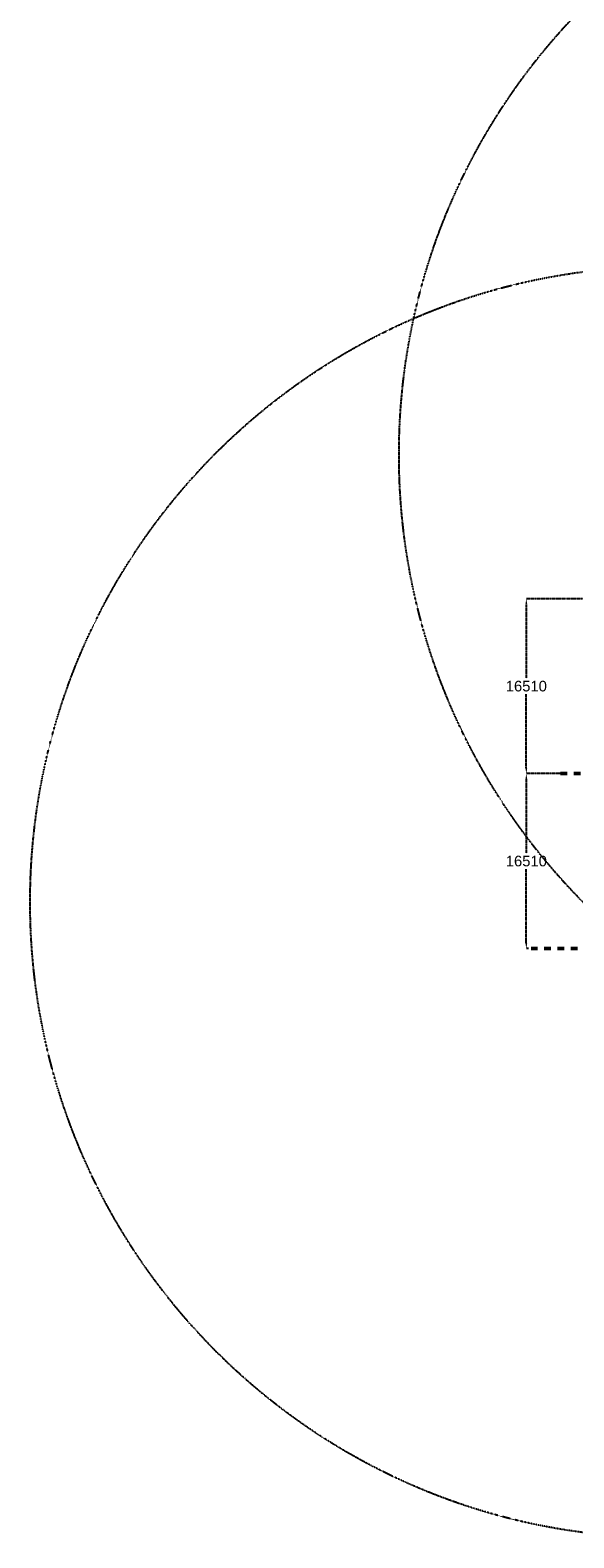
# Model space of a CAD drawing. Header units: millimetres. Extents: x 109167 to 931660, y 98993 to 321604.
# Tile 1 of 39: x 109167 to 160493, y 98993 to 241298. Entities that reach past the tile are written whole.
import ezdxf

# ---------------------------------------------------------------- set-up
doc = ezdxf.new("R2010")
doc.units = ezdxf.units.MM
doc.linetypes.add('JIS_02_1.2', pattern=[2.5, 1.25, -1.25])
doc.layers.add('- Bouw stramien', color=10, linetype='JIS_02_1.2', lineweight=50)
doc.layers.add('- Vluchtwegen', color=72, linetype='JIS_02_1.2')
doc.styles.get("Standard").update_dxf_attribs({"font": 'arial.ttf'})
doc.dimstyles.get("Standard").update_dxf_attribs({"dimtxt": 1000, "dimasz": 500, "dimexe": 0.18, "dimexo": 0.0625, "dimgap": 250, "dimtad": 0, "dimtih": 1, "dimtoh": 1, "dimdec": 0, "dimzin": 0, "dimdsep": 46, "dimtxsty": 'Standard', "dimcen": 600, "dimadec": 0, "dimazin": 0, "dimtfac": 1, "dimtdec": 0, "dimtofl": 0, "dimtmove": 0, "dimatfit": 3, "dimfxl": 1, "dimtolj": 1, "dimtzin": 0, "dimarcsym": 0})

# ---------------------------------------------------------------- blocks, each defined once
blk = doc.blocks.new('*D104')
at = {"layer": '- Bouw stramien', "color": 0, "lineweight": -2, "transparency": 16777216}
for p, q in [((159239, 171123), (156007, 171123)), ((156007, 170623), (156007, 163629)), ((156007, 155113), (156007, 162108)), ((156209, 154613), (156007, 154613))]:
    blk.add_line(p, q, dxfattribs=at)
at = {"layer": '- Bouw stramien', "color": 0, "transparency": 16777216}
for points in [[(155924, 170623), (156091, 170623), (156007, 171123)], [(155924, 155113), (156091, 155113), (156007, 154613)]]:
    blk.add_solid(points, dxfattribs=at)
at = {"layer": '- Bouw stramien', "color": 0, "transparency": 16777216, "insert": (156007, 162868), "char_height": 1000, "attachment_point": 5}
blk.add_mtext('\\A1;16510', dxfattribs=at)
blk = doc.blocks.new('*D105')
at = {"layer": '- Bouw stramien', "color": 0, "lineweight": -2, "transparency": 16777216}
for p, q in [((167989, 187633), (156007, 187633)), ((156007, 187133), (156007, 180139)), ((156007, 171623), (156007, 178618)), ((159239, 171123), (156007, 171123))]:
    blk.add_line(p, q, dxfattribs=at)
at = {"layer": '- Bouw stramien', "color": 0, "transparency": 16777216}
for points in [[(155924, 187133), (156091, 187133), (156007, 187633)], [(155924, 171623), (156091, 171623), (156007, 171123)]]:
    blk.add_solid(points, dxfattribs=at)
at = {"layer": '- Bouw stramien', "color": 0, "transparency": 16777216, "insert": (156007, 179378), "char_height": 1000, "attachment_point": 5}
blk.add_mtext('\\A1;16510', dxfattribs=at)

msp = doc.modelspace()

# ---------------------------------------------------------------- linework, layer by layer
at = {"layer": '- Bouw stramien', "ltscale": 500}
for p, q in [((159239.1, 171123.3), (244577, 171123.3)), ((244577, 154613.3), (156209.6, 154613.3))]:
    msp.add_line(p, q, dxfattribs=at)
at = {"layer": '- Vluchtwegen'}
for centre in [(203988.9, 201220.3), (169166.6, 158993.3)]:
    msp.add_circle(centre, 60000, dxfattribs=at)

# ---------------------------------------------------------------- dimensions: what is measured, and where the dimension line sits
at = {"layer": '- Bouw stramien'}
dim = msp.add_linear_dim(base=(156007.3, 187633.3), p1=(159239.1, 171123.3), p2=(167989.3, 187633.3), angle=90, dimstyle='Standard', override={"dimtmove": 1}, dxfattribs=at)
dim.commit()
dim.dimension.update_dxf_attribs({"geometry": '*D105', "text_midpoint": (156007.3, 179378.3)})
dim = msp.add_linear_dim(base=(156007.3, 171123.3), p1=(156209.6, 154613.3), p2=(159239.1, 171123.3), angle=90, dimstyle='Standard', dxfattribs=at)
dim.commit()
dim.dimension.update_dxf_attribs({"geometry": '*D104', "text_midpoint": (156007.3, 162868.3)})

doc.saveas('drawing.dxf')
